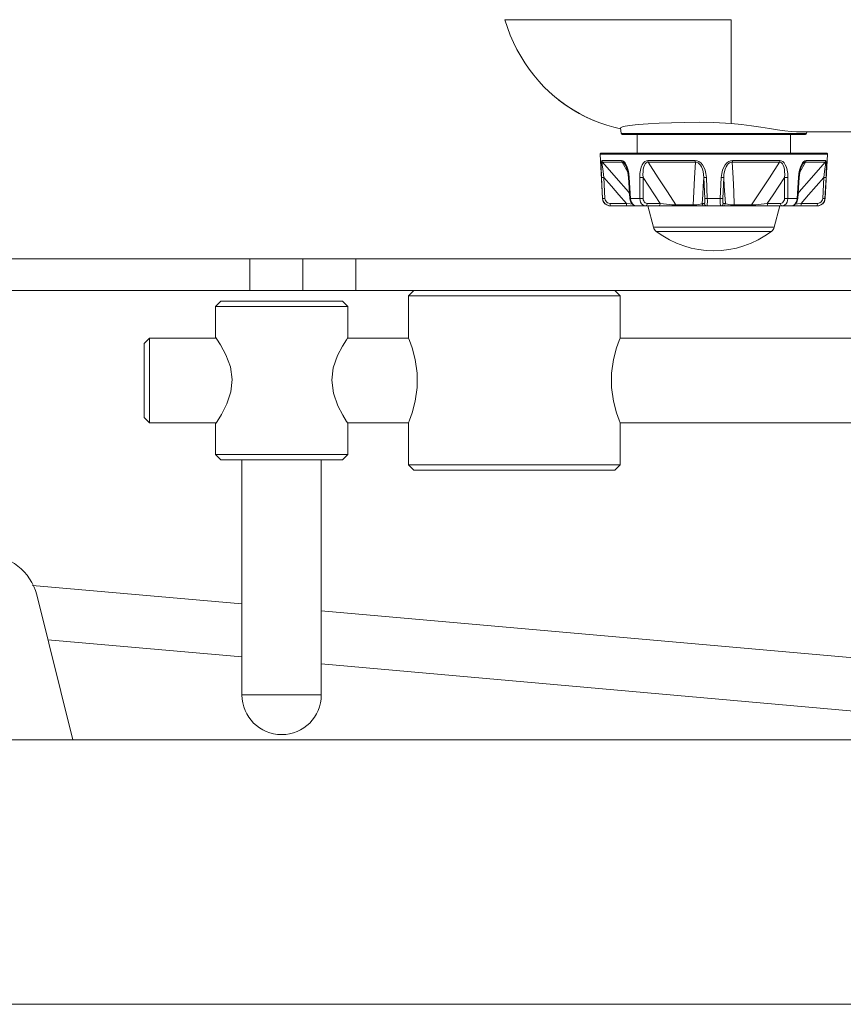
# Model space of a CAD drawing. Header units: millimetres. Extents: x 3925 to 5043, y -86 to 778.
# Tile 4 of 159: x 4063 to 4102, y 211 to 257. Entities that reach past the tile are written whole.
import ezdxf

# ---------------------------------------------------------------- set-up
doc = ezdxf.new("R2010")
doc.units = ezdxf.units.MM
doc.header["$LTSCALE"] = 46.255
for name, color, linetype in [('140-155102-0DXF_CONTINUOUS_LINE', 7, 'CONTINUOUS'), ('H30-BOTTOM-CDXF_CONTINUOUS_LINE', 7, 'CONTINUOUS'), ('RUBBER-FOOT-DXF_CONTINUOUS_LINE', 7, 'CONTINUOUS')]:
    doc.layers.add(name, color=color, linetype=linetype)

msp = doc.modelspace()

# ---------------------------------------------------------------- linework, layer by layer
at = {"layer": '140-155102-0DXF_CONTINUOUS_LINE', "color": 7, "linetype": 'Continuous', "lineweight": 0}
for p, q in [((4053.5487, 246.0787), (4137.2981, 246.0787)), ((4073.5487, 246.0787), (4073.5487, 244.5787)), ((4076.0487, 246.0787), (4076.0487, 244.5787)), ((4078.5487, 246.0787), (4078.5487, 244.5787)), ((4053.5487, 244.5787), (4137.2981, 244.5787)), ((4081.2987, 244.5787), (4081.0487, 244.3287)), ((4091.0487, 244.3287), (4090.7987, 244.5787)), ((4072.1737, 244.0787), (4071.9237, 243.8287)), ((4077.9237, 244.0787), (4072.1737, 244.0787)), ((4078.1737, 243.8287), (4077.9237, 244.0787)), ((4081.0487, 242.3287), (4081.0487, 244.3287)), ((4091.0487, 244.3287), (4081.0487, 244.3287)), ((4091.0487, 244.3287), (4091.0487, 242.3287)), ((4071.9237, 242.3787), (4071.9237, 243.8287)), ((4078.1737, 243.8287), (4071.9237, 243.8287)), ((4078.1737, 243.8287), (4078.1737, 242.3521)), ((4068.5487, 242.0787), (4068.7987, 242.3287)), ((4068.7987, 242.3287), (4068.7987, 238.3287)), ((4071.9237, 242.3287), (4068.7987, 242.3287)), ((4071.9237, 242.3787), (4071.9889, 242.2811)), ((4078.1084, 242.2512), (4078.1737, 242.3521)), ((4081.0487, 242.3287), (4078.1503, 242.3287)), ((4109.1737, 242.3287), (4091.0487, 242.3287)), ((4068.5487, 242.0787), (4068.5487, 238.5787)), ((4068.7987, 238.3287), (4068.5487, 238.5787)), ((4071.9995, 238.3923), (4071.9237, 238.2787)), ((4078.1737, 238.3052), (4078.1168, 238.393)), ((4068.7987, 238.3287), (4071.9237, 238.3287)), ((4071.9237, 236.8287), (4071.9237, 238.2787)), ((4078.1503, 238.3287), (4081.0487, 238.3287)), ((4078.1737, 238.3052), (4078.1737, 236.8287)), ((4081.0487, 236.3287), (4081.0487, 238.3287)), ((4091.0487, 238.3287), (4091.0487, 236.3287)), ((4091.0487, 238.3287), (4109.1737, 238.3287)), ((4072.1737, 236.5787), (4071.9237, 236.8287)), ((4078.1737, 236.8287), (4071.9237, 236.8287)), ((4072.1737, 236.5787), (4077.9237, 236.5787)), ((4073.1737, 236.5787), (4073.1737, 225.4537)), ((4076.9237, 225.4537), (4076.9237, 236.5787)), ((4078.1737, 236.8287), (4077.9237, 236.5787)), ((4081.0487, 236.3287), (4081.2987, 236.0787)), ((4091.0487, 236.3287), (4081.0487, 236.3287)), ((4081.2987, 236.0787), (4090.7987, 236.0787)), ((4090.7987, 236.0787), (4091.0487, 236.3287)), ((4073.1737, 229.761), (4063.277, 230.6365)), ((4063.4749, 230.1818), (4065.1786, 223.3287)), ((4109.7231, 226.5278), (4076.9237, 229.4292)), ((4073.1737, 227.2512), (4064.0018, 228.0626)), ((4109.5028, 224.0375), (4076.9237, 226.9195)), ((4073.1737, 225.4537), (4076.9237, 225.4537)), ((4054.0482, 223.3287), (4137.2481, 223.3287)), ((4054.0483, 210.8287), (4136.7981, 210.8287))]:
    msp.add_line(p, q, dxfattribs=at)
for points in [[(4071.9889, 242.2811), (4072.163, 242.005), (4072.4134, 241.5417), (4072.6293, 240.9707), (4072.7192, 240.3644), (4072.6544, 239.7842), (4072.4636, 239.225), (4072.2036, 238.721), (4071.9995, 238.3923)], [(4077.4171, 240.3341), (4077.4923, 240.922), (4077.6948, 241.4998), (4077.9233, 241.9455), (4078.1084, 242.2512)], [(4081.0487, 242.3287), (4081.0942, 242.2122), (4081.2161, 241.8631), (4081.361, 241.3163), (4081.4538, 240.666), (4081.4538, 239.9914), (4081.361, 239.3411), (4081.2161, 238.7943), (4081.0942, 238.4451), (4081.0487, 238.3287)], [(4091.0487, 238.3287), (4091.0033, 238.4451), (4090.8814, 238.7943), (4090.7365, 239.3411), (4090.6437, 239.9914), (4090.6437, 240.666), (4090.7365, 241.3163), (4090.8814, 241.8631), (4091.0033, 242.2122), (4091.0487, 242.3287)], [(4078.1168, 238.393), (4077.9403, 238.6821), (4077.7084, 239.1274), (4077.4953, 239.7218), (4077.4171, 240.3341)]]:
    msp.add_lwpolyline(points, dxfattribs=at)
for centre, radius, start, end in [((4061.0487, 229.5787), 2.5, 13.96101, 166.03899), ((4075.0487, 225.4537), 1.875, 180, 0)]:
    msp.add_arc(centre, radius, start, end, dxfattribs=at)
at = {"layer": 'H30-BOTTOM-CDXF_CONTINUOUS_LINE', "color": 7, "linetype": 'Continuous', "lineweight": 0}
for p, q in [((4085.6034, 257.3837), (4085.7209, 257.0144)), ((4096.2987, 257.3837), (4085.6034, 257.3837)), ((4096.2987, 252.4716), (4096.2987, 257.3837)), ((4086.0023, 256.3118), (4086.1665, 255.9774)), ((4086.1664, 255.9776), (4086.3461, 255.6537)), ((4086.346, 255.6539), (4086.5402, 255.3414)), ((4087.9637, 253.7318), (4088.1007, 253.6227)), ((4088.0958, 253.6238), (4088.1488, 253.5819)), ((4088.1478, 253.5827), (4088.214, 253.5315)), ((4088.2002, 253.5421), (4088.2732, 253.4867)), ((4088.2948, 253.4707), (4088.214, 253.5315)), ((4089.3476, 252.829), (4089.4408, 252.7813)), ((4090.0907, 252.5065), (4089.809, 252.6153)), ((4091.0934, 251.9976), (4091.059, 252.2773)), ((4099.8541, 251.9976), (4091.0934, 251.9976)), ((4099.8045, 251.9537), (4091.143, 251.9537)), ((4137.2981, 252.0787), (4099.3821, 252.0787)), ((4099.8541, 251.9976), (4099.8641, 252.0787))]:
    msp.add_line(p, q, dxfattribs=at)
for points in [[(4085.7209, 257.0144), (4085.8539, 256.6571), (4086.0023, 256.3117)], [(4086.5401, 255.3416), (4086.747, 255.0419), (4086.9662, 254.7546), (4087.1984, 254.4787), (4087.4427, 254.2154), (4087.6978, 253.9664), (4087.9633, 253.7321), (4088.2405, 253.5115), (4088.528, 253.3058), (4088.8237, 253.116), (4089.1268, 252.9419), (4089.4405, 252.7814)], [(4086.5402, 255.3414), (4086.7472, 255.0417), (4086.9664, 254.7544), (4087.1986, 254.4785), (4087.4429, 254.2152), (4087.6981, 253.9661), (4087.9637, 253.7318)], [(4088.2732, 253.4867), (4088.3711, 253.4149), (4088.4959, 253.327)], [(4089.1096, 252.9492), (4088.9237, 253.0546), (4088.7605, 253.1534), (4088.6193, 253.2439), (4088.4969, 253.3263), (4088.3895, 253.4017), (4088.2948, 253.4707)], [(4089.809, 252.6153), (4089.5498, 252.7281), (4089.3178, 252.8398), (4089.1096, 252.9492)], [(4089.4405, 252.7814), (4089.7573, 252.6381), (4090.0816, 252.5097), (4090.4107, 252.3974), (4090.7458, 252.3013), (4091.0652, 252.2272)], [(4095.4737, 252.5152), (4094.7901, 252.5307), (4094.1112, 252.529), (4093.4667, 252.5132), (4092.8833, 252.4883), (4092.3691, 252.4589), (4091.9043, 252.4258), (4091.4942, 252.3875), (4091.1834, 252.3403), (4091.059, 252.2773)], [(4096.2987, 252.4716), (4096.0254, 252.4891), (4095.7501, 252.5037), (4095.4737, 252.5152)], [(4099.3821, 252.0787), (4099.1286, 252.0915), (4098.8297, 252.1267), (4098.4893, 252.1786), (4098.1111, 252.2412), (4097.6989, 252.3081), (4097.2566, 252.3729), (4096.7882, 252.4295), (4096.2987, 252.4716)]]:
    msp.add_lwpolyline(points, dxfattribs=at)
for centre, start, end in [((4091.143, 252.0037), 187, 270), ((4099.8045, 252.0037), 270, 353)]:
    msp.add_arc(centre, 0.05, start, end, dxfattribs=at)
at = {"layer": 'RUBBER-FOOT-DXF_CONTINUOUS_LINE', "color": 7, "linetype": 'Continuous', "lineweight": 0}
for p, q in [((4091.8487, 251.0787), (4091.8487, 251.9537)), ((4099.0987, 251.0787), (4099.0987, 251.9537)), ((4090.2111, 248.9341), (4090.1015, 251.0261)), ((4090.1015, 251.0261), (4100.846, 251.0261)), ((4090.1514, 251.0787), (4100.7961, 251.0787)), ((4100.7364, 248.9341), (4100.846, 251.0261)), ((4090.1899, 250.7205), (4091.1169, 250.7205)), ((4090.2186, 250.6467), (4091.1406, 250.6467)), ((4091.1406, 250.6467), (4091.4095, 250.178)), ((4091.3001, 250.5079), (4091.3002, 250.5076)), ((4094.5961, 250.7205), (4092.3581, 250.7205)), ((4094.6009, 250.6467), (4092.375, 250.6467)), ((4096.3466, 250.6467), (4098.5725, 250.6467)), ((4096.3514, 250.7205), (4098.5894, 250.7205)), ((4099.5378, 250.1778), (4099.8069, 250.6467)), ((4099.6473, 250.5076), (4099.6474, 250.5078)), ((4099.6474, 250.5078), (4099.6473, 250.5076)), ((4099.8069, 250.6467), (4100.7289, 250.6467)), ((4099.8306, 250.7205), (4100.7576, 250.7205)), ((4090.2201, 248.9341), (4090.1711, 249.9226)), ((4090.2787, 249.9226), (4090.3278, 248.9341)), ((4091.4742, 249.9226), (4091.4434, 249.9207)), ((4091.5103, 248.9322), (4091.4434, 249.9207)), ((4091.4742, 249.9226), (4091.5418, 248.9341)), ((4091.9742, 249.9226), (4091.9759, 248.9341)), ((4092.1319, 249.9226), (4092.1344, 248.9341)), ((4095.0504, 248.9341), (4095.0048, 249.9227)), ((4095.1668, 248.9341), (4095.1202, 249.9226)), ((4095.7807, 248.9341), (4095.8273, 249.9226)), ((4095.9427, 249.9226), (4095.8971, 248.9341)), ((4098.8131, 248.9341), (4098.8156, 249.9227)), ((4098.9733, 249.9226), (4098.9716, 248.9341)), ((4099.4057, 248.9341), (4099.4733, 249.9226)), ((4099.5041, 249.9207), (4099.4372, 248.9322)), ((4099.4733, 249.9226), (4099.5041, 249.9207)), ((4100.6197, 248.9341), (4100.6688, 249.9227)), ((4100.7764, 249.9226), (4100.7274, 248.9341)), ((4090.2111, 248.9341), (4090.2201, 248.9341)), ((4091.3477, 248.6972), (4090.5793, 248.6972)), ((4091.5418, 248.9341), (4091.5103, 248.9322)), ((4091.5418, 248.9341), (4091.9759, 248.9341)), ((4092.3277, 248.6972), (4092.9455, 248.6972)), ((4093.6851, 248.6233), (4094.5054, 248.6233)), ((4094.9232, 248.6972), (4095.0284, 248.6972)), ((4095.1668, 248.9341), (4095.7807, 248.9341)), ((4096.0243, 248.6972), (4095.9191, 248.6972)), ((4097.2624, 248.6233), (4096.4421, 248.6233)), ((4098.6198, 248.6972), (4098.0019, 248.6972)), ((4098.9716, 248.9341), (4099.4057, 248.9341)), ((4099.4057, 248.9341), (4099.4372, 248.9322)), ((4100.3682, 248.6972), (4099.5997, 248.6972)), ((4100.7274, 248.9341), (4100.7364, 248.9341)), ((4090.5856, 248.5787), (4100.3619, 248.5787)), ((4090.5962, 248.5787), (4090.5912, 248.5844)), ((4092.3487, 248.5787), (4092.6179, 247.5742)), ((4098.5987, 248.5787), (4098.3296, 247.5742)), ((4100.3513, 248.5787), (4100.3563, 248.5844)), ((4098.3296, 247.5742), (4092.6179, 247.5742)), ((4098.1948, 247.3731), (4092.7527, 247.3731))]:
    msp.add_line(p, q, dxfattribs=at)
for points in [[(4090.1899, 250.7205), (4090.1769, 250.7099), (4090.1664, 250.6758), (4090.1591, 250.616), (4090.155, 250.5286), (4090.1544, 250.4146), (4090.157, 250.2752), (4090.1626, 250.1111), (4090.1711, 249.9226)], [(4090.1899, 250.7205), (4090.1941, 250.6941), (4090.2038, 250.6691), (4090.2186, 250.6467)], [(4090.2787, 249.9226), (4090.2564, 250.0702), (4090.2377, 250.2021), (4090.2225, 250.3183), (4090.211, 250.4189), (4090.2035, 250.5029), (4090.2005, 250.5689), (4090.2022, 250.6149), (4090.2085, 250.6402), (4090.2186, 250.6467)], [(4091.494, 249.1729), (4091.4377, 249.2372), (4090.8528, 249.9108), (4090.2186, 250.6467)], [(4091.1169, 250.7205), (4091.1204, 250.694), (4091.1284, 250.669), (4091.1406, 250.6467)], [(4091.1169, 250.7205), (4091.1686, 250.7099), (4091.2227, 250.6758), (4091.2772, 250.616), (4091.3302, 250.5286)], [(4091.1406, 250.6467), (4091.1773, 250.6402), (4091.2179, 250.6149), (4091.2605, 250.5689), (4091.3001, 250.5079)], [(4091.3001, 250.5079), (4091.3282, 250.4516), (4091.3703, 250.3384), (4091.4133, 250.1625), (4091.4434, 249.9207)], [(4091.3302, 250.5286), (4091.3789, 250.4146), (4091.4207, 250.2752), (4091.4534, 250.1111), (4091.4742, 249.9226)], [(4092.3581, 250.7205), (4092.288, 250.7099), (4092.2191, 250.6758), (4092.1542, 250.616), (4092.0954, 250.5286), (4092.046, 250.4146), (4092.0078, 250.2752), (4091.9831, 250.1111), (4091.9742, 249.9226)], [(4092.375, 250.6467), (4092.3241, 250.6402), (4092.2745, 250.6149), (4092.2294, 250.5688), (4092.1913, 250.5027), (4092.1613, 250.4187), (4092.1399, 250.3182), (4092.1273, 250.2021), (4092.1243, 250.0703), (4092.1319, 249.9226)], [(4092.375, 250.6467), (4092.3663, 250.669), (4092.3606, 250.694), (4092.3581, 250.7205)], [(4093.6851, 248.6233), (4093.2857, 249.2372), (4092.8496, 249.9108), (4092.375, 250.6467)], [(4094.6009, 250.6467), (4094.564, 249.9125), (4094.5321, 249.2388), (4094.5054, 248.6233)], [(4094.6009, 250.6467), (4094.5984, 250.669), (4094.5968, 250.6939), (4094.5961, 250.7205)], [(4094.5961, 250.7205), (4094.6822, 250.7099), (4094.7692, 250.6758), (4094.8536, 250.616), (4094.9327, 250.5286), (4095.002, 250.4146), (4095.0586, 250.2752), (4095.0992, 250.1111), (4095.1202, 249.9226)], [(4094.6009, 250.6467), (4094.6629, 250.6402), (4094.7266, 250.6149), (4094.7885, 250.5689), (4094.8455, 250.5029), (4094.8954, 250.4188), (4094.9372, 250.3183), (4094.9702, 250.202), (4094.9933, 250.0702), (4095.0048, 249.9226)], [(4096.3514, 250.7205), (4096.2652, 250.7099), (4096.1783, 250.6758), (4096.0939, 250.616), (4096.0148, 250.5286), (4095.9455, 250.4146), (4095.8889, 250.2752), (4095.8483, 250.1111), (4095.8273, 249.9226)], [(4095.9427, 249.9226), (4095.9542, 250.0702), (4095.9773, 250.2021), (4096.0103, 250.3183), (4096.0522, 250.4189), (4096.1021, 250.5029), (4096.159, 250.5689), (4096.221, 250.6149), (4096.2847, 250.6402), (4096.3466, 250.6467)], [(4096.3514, 250.7205), (4096.3507, 250.6941), (4096.3491, 250.6691), (4096.3466, 250.6467)], [(4096.4421, 248.6233), (4096.4155, 249.2372), (4096.3836, 249.9108), (4096.3466, 250.6467)], [(4098.5725, 250.6467), (4098.099, 249.9125), (4097.6628, 249.2388), (4097.2624, 248.6233)], [(4098.5894, 250.7205), (4098.5869, 250.694), (4098.5812, 250.669), (4098.5725, 250.6467)], [(4098.5725, 250.6467), (4098.6235, 250.6402), (4098.6729, 250.6149), (4098.718, 250.5688), (4098.7561, 250.5028), (4098.7861, 250.4188), (4098.8076, 250.3183), (4098.8202, 250.202), (4098.8232, 250.0702), (4098.8156, 249.9227)], [(4098.5894, 250.7205), (4098.6595, 250.7099), (4098.7284, 250.6758), (4098.7933, 250.616), (4098.852, 250.5286), (4098.9015, 250.4146), (4098.9396, 250.2752), (4098.9644, 250.1111), (4098.9733, 249.9226)], [(4100.7289, 250.6467), (4100.0962, 249.9125), (4099.5112, 249.2388), (4099.4535, 249.1729)], [(4099.6172, 250.5286), (4099.5686, 250.4146), (4099.5268, 250.2752), (4099.4941, 250.1111), (4099.4733, 249.9226)], [(4099.5041, 249.9207), (4099.5345, 250.1642), (4099.5774, 250.3392), (4099.6195, 250.452), (4099.6474, 250.5079)], [(4099.8306, 250.7205), (4099.7789, 250.7099), (4099.7248, 250.6758), (4099.6703, 250.616), (4099.6172, 250.5286)], [(4099.6474, 250.5078), (4099.6871, 250.5689), (4099.7297, 250.6149), (4099.7702, 250.6402), (4099.8069, 250.6467)], [(4099.8306, 250.7205), (4099.8271, 250.6941), (4099.8191, 250.6691), (4099.8069, 250.6467)], [(4100.7289, 250.6467), (4100.739, 250.6402), (4100.7453, 250.6149), (4100.747, 250.5689), (4100.744, 250.5029), (4100.7365, 250.4188), (4100.725, 250.3183), (4100.7098, 250.202), (4100.6911, 250.0702), (4100.6688, 249.9227)], [(4100.7576, 250.7205), (4100.7534, 250.694), (4100.7437, 250.669), (4100.7289, 250.6467)], [(4100.7576, 250.7205), (4100.7706, 250.7099), (4100.7811, 250.6758), (4100.7884, 250.616), (4100.7925, 250.5286), (4100.7931, 250.4146), (4100.7905, 250.2752), (4100.7848, 250.1111), (4100.7764, 249.9226)], [(4090.1711, 249.9226), (4090.1812, 249.9212), (4090.2045, 249.9207), (4090.2383, 249.9212), (4090.2788, 249.9226)], [(4090.2787, 249.9226), (4090.6335, 249.5134), (4090.9913, 249.1031), (4091.3477, 248.6972)], [(4092.1319, 249.9226), (4092.0942, 249.9212), (4092.0521, 249.9207), (4092.0105, 249.9212), (4091.9742, 249.9226)], [(4092.1319, 249.9226), (4092.4019, 249.5134), (4092.6742, 249.103), (4092.9455, 248.6972)], [(4094.9232, 248.6972), (4094.9505, 249.1031), (4094.9778, 249.5134), (4095.0048, 249.9227)], [(4095.0048, 249.9226), (4095.0177, 249.9212), (4095.0434, 249.9207), (4095.0789, 249.9212), (4095.1202, 249.9226)], [(4095.8273, 249.9226), (4095.8686, 249.9212), (4095.9041, 249.9207), (4095.9298, 249.9212), (4095.9427, 249.9226)], [(4095.9427, 249.9226), (4095.9697, 249.5134), (4095.997, 249.103), (4096.0243, 248.6972)], [(4098.0019, 248.6972), (4098.2733, 249.1031), (4098.5456, 249.5134), (4098.8156, 249.9227)], [(4098.9733, 249.9226), (4098.937, 249.9212), (4098.8954, 249.9207), (4098.8533, 249.9212), (4098.8156, 249.9226)], [(4099.5997, 248.6972), (4099.9562, 249.1031), (4100.314, 249.5134), (4100.6688, 249.9227)], [(4100.7764, 249.9226), (4100.7663, 249.9212), (4100.743, 249.9207), (4100.7092, 249.9212), (4100.6687, 249.9226)], [(4090.5962, 248.5787), (4090.5013, 248.5907), (4090.413, 248.6259), (4090.336, 248.6823), (4090.2762, 248.7556), (4090.2367, 248.8415), (4090.2201, 248.9341)], [(4090.2201, 248.9341), (4090.2299, 248.9326), (4090.2532, 248.9321), (4090.2871, 248.9326), (4090.3278, 248.9341)], [(4090.5793, 248.6972), (4090.5153, 248.7053), (4090.4562, 248.7289), (4090.4047, 248.7666), (4090.3649, 248.8155), (4090.3387, 248.8727), (4090.3278, 248.9341)], [(4090.5912, 248.5844), (4090.5865, 248.601), (4090.5828, 248.6271), (4090.5803, 248.6601), (4090.5793, 248.6972)], [(4091.6143, 248.6668), (4091.5179, 248.6779), (4091.3477, 248.6972)], [(4091.3647, 248.5787), (4091.3596, 248.5844), (4091.355, 248.601), (4091.3513, 248.6271), (4091.3488, 248.6601), (4091.3478, 248.6972)], [(4091.5103, 248.9322), (4091.5212, 248.8557), (4091.5548, 248.7559), (4091.6094, 248.671), (4091.6789, 248.6121), (4091.7547, 248.5828), (4091.7972, 248.5787)], [(4091.5418, 248.9341), (4091.5551, 248.8411), (4091.5832, 248.7552), (4091.6242, 248.6821), (4091.6759, 248.6259), (4091.7346, 248.5908), (4091.7974, 248.5787)], [(4091.9759, 248.9341), (4091.9863, 248.8411), (4092.0142, 248.7552), (4092.0577, 248.6821), (4092.1146, 248.6259), (4092.1806, 248.5908), (4092.2522, 248.5787)], [(4092.1344, 248.9341), (4092.0964, 248.9326), (4092.0541, 248.9321), (4092.0123, 248.9326), (4091.9759, 248.9341)], [(4092.1344, 248.9341), (4092.1409, 248.8724), (4092.1598, 248.8155), (4092.1899, 248.7667), (4092.2296, 248.7291), (4092.2765, 248.7053), (4092.3277, 248.6972)], [(4092.3277, 248.6972), (4092.3231, 248.6601), (4092.312, 248.6271), (4092.2954, 248.601), (4092.2748, 248.5844), (4092.2522, 248.5787)], [(4092.9456, 248.6972), (4092.9409, 248.6601), (4092.9298, 248.6271), (4092.9132, 248.601), (4092.8927, 248.5844), (4092.8701, 248.5787)], [(4092.9456, 248.6972), (4093.0916, 248.6779), (4093.2331, 248.6613), (4093.3663, 248.6476), (4093.4882, 248.6366), (4093.5955, 248.6285), (4093.6851, 248.6233)], [(4093.6851, 248.6233), (4093.6984, 248.5993), (4093.7145, 248.584), (4093.7323, 248.5787)], [(4094.5054, 248.6233), (4094.5927, 248.6285), (4094.679, 248.6366), (4094.7596, 248.6476), (4094.8303, 248.6613), (4094.8867, 248.6779), (4094.9232, 248.6972)], [(4094.5054, 248.6233), (4094.5126, 248.5993), (4094.5214, 248.5839), (4094.531, 248.5787)], [(4094.9232, 248.6972), (4094.9308, 248.6601), (4094.949, 248.6271), (4094.9762, 248.601), (4095.0098, 248.5844), (4095.0468, 248.5787)], [(4095.0284, 248.6972), (4095.0368, 248.7053), (4095.0437, 248.7291), (4095.0487, 248.7667), (4095.0516, 248.8155), (4095.0521, 248.8725), (4095.0504, 248.9341)], [(4095.0284, 248.6972), (4095.036, 248.6601), (4095.0543, 248.6271), (4095.0814, 248.601), (4095.1151, 248.5844), (4095.1521, 248.5787)], [(4095.0504, 248.9341), (4095.0634, 248.9326), (4095.0893, 248.9321), (4095.1252, 248.9326), (4095.1668, 248.9341)], [(4095.1521, 248.5787), (4095.1584, 248.5907), (4095.1635, 248.6259), (4095.1672, 248.6823), (4095.169, 248.7556), (4095.1689, 248.8415), (4095.1668, 248.9341)], [(4095.7954, 248.5787), (4095.7891, 248.5907), (4095.784, 248.6259), (4095.7803, 248.6823), (4095.7785, 248.7556), (4095.7786, 248.8415), (4095.7807, 248.9341)], [(4095.7807, 248.9341), (4095.8223, 248.9326), (4095.8581, 248.9321), (4095.8841, 248.9326), (4095.8971, 248.9341)], [(4095.7954, 248.5787), (4095.8324, 248.5844), (4095.8661, 248.601), (4095.8932, 248.6271), (4095.9115, 248.6601), (4095.9191, 248.6972)], [(4095.9191, 248.6972), (4095.9107, 248.7053), (4095.9039, 248.7289), (4095.8988, 248.7666), (4095.8959, 248.8155), (4095.8954, 248.8727), (4095.8971, 248.9341)], [(4095.9007, 248.5787), (4095.9377, 248.5844), (4095.9713, 248.601), (4095.9985, 248.6271), (4096.0167, 248.6601), (4096.0243, 248.6972)], [(4096.4421, 248.6233), (4096.3548, 248.6285), (4096.2685, 248.6366), (4096.1879, 248.6476), (4096.1172, 248.6613), (4096.0608, 248.6779), (4096.0243, 248.6972)], [(4096.4165, 248.5787), (4096.4261, 248.5839), (4096.4349, 248.5993), (4096.4421, 248.6233)], [(4097.2152, 248.5787), (4097.2327, 248.5838), (4097.2489, 248.5991), (4097.2624, 248.6233)], [(4098.0019, 248.6972), (4097.8559, 248.6779), (4097.7143, 248.6613), (4097.5811, 248.6476), (4097.4593, 248.6366), (4097.352, 248.6285), (4097.2624, 248.6233)], [(4098.0774, 248.5787), (4098.0548, 248.5844), (4098.0343, 248.601), (4098.0177, 248.6271), (4098.0066, 248.6601), (4098.0019, 248.6972)], [(4098.8131, 248.9341), (4098.8065, 248.8722), (4098.7875, 248.8151), (4098.7574, 248.7664), (4098.7176, 248.7289), (4098.671, 248.7053), (4098.6198, 248.6972)], [(4098.6953, 248.5787), (4098.6727, 248.5844), (4098.6521, 248.601), (4098.6355, 248.6271), (4098.6244, 248.6601), (4098.6198, 248.6972)], [(4098.9716, 248.9341), (4098.9612, 248.8411), (4098.9333, 248.7552), (4098.8898, 248.6821), (4098.8329, 248.6259), (4098.7669, 248.5908), (4098.6953, 248.5787)], [(4098.9716, 248.9341), (4098.9352, 248.9326), (4098.8934, 248.9321), (4098.8511, 248.9326), (4098.8131, 248.9341)], [(4099.1501, 248.5787), (4099.2128, 248.5907), (4099.2716, 248.6259), (4099.3234, 248.6823), (4099.3645, 248.7556), (4099.3925, 248.8415), (4099.4057, 248.9341)], [(4099.1503, 248.5787), (4099.1955, 248.5834), (4099.271, 248.6136), (4099.3401, 248.6733), (4099.394, 248.7586), (4099.4269, 248.8585), (4099.4372, 248.9322)], [(4099.5997, 248.6972), (4099.4297, 248.6779), (4099.3325, 248.6667)], [(4099.5828, 248.5787), (4099.5879, 248.5844), (4099.5925, 248.601), (4099.5962, 248.6271), (4099.5987, 248.6601), (4099.5997, 248.6972)], [(4100.7274, 248.9341), (4100.7107, 248.8411), (4100.6711, 248.7552), (4100.6113, 248.6821), (4100.5345, 248.6259), (4100.4463, 248.5908), (4100.3513, 248.5787)], [(4100.3563, 248.5844), (4100.361, 248.601), (4100.3647, 248.6271), (4100.3672, 248.6601), (4100.3682, 248.6972)], [(4100.6197, 248.9341), (4100.6086, 248.8722), (4100.5823, 248.8151), (4100.5426, 248.7664), (4100.4913, 248.7289), (4100.4324, 248.7053), (4100.3682, 248.6972)], [(4100.7274, 248.9341), (4100.7176, 248.9326), (4100.6943, 248.9321), (4100.6604, 248.9326), (4100.6197, 248.9341)]]:
    msp.add_lwpolyline(points, dxfattribs=at)
for centre, radius, start, end in [((4090.1514, 251.0287), 0.05, 90, 183), ((4100.7961, 251.0287), 0.05, 357, 90), ((4090.5856, 248.9537), 0.375, 183, 270), ((4100.3619, 248.9537), 0.375, 270, 357), ((4092.9801, 247.6713), 0.375, 195, 232.66025), ((4095.4737, 250.9399), 4.4862, 232.66025, 307.33975), ((4097.9674, 247.6713), 0.375, 307.33975, 345)]:
    msp.add_arc(centre, radius, start, end, dxfattribs=at)

doc.saveas('drawing.dxf')
